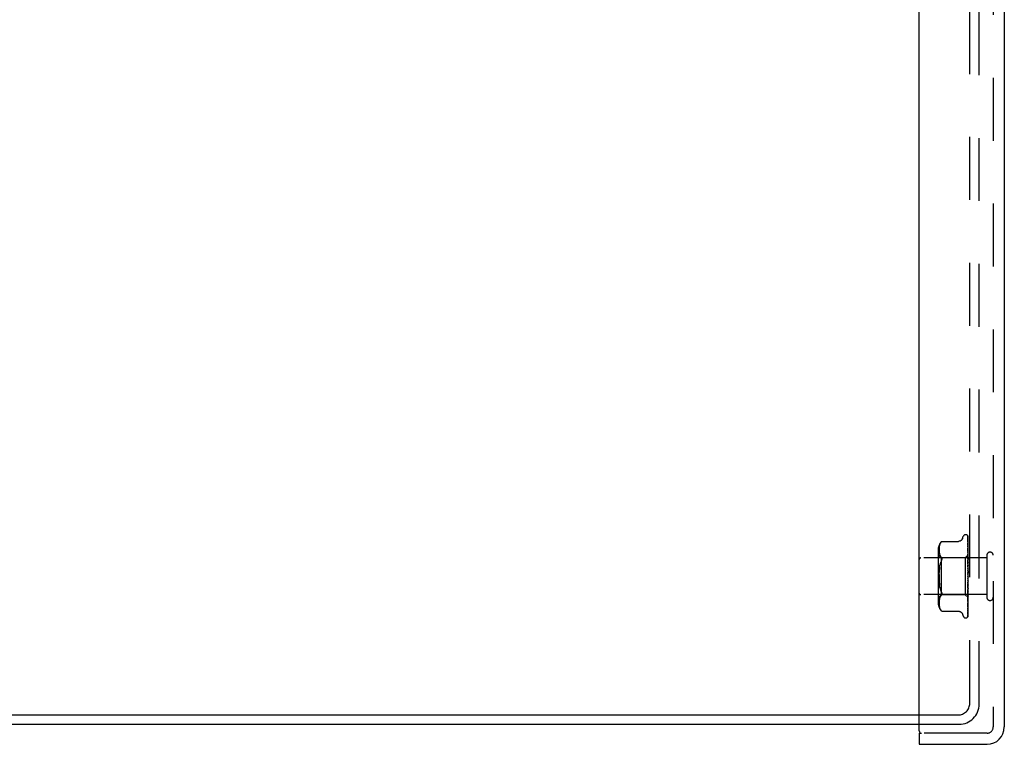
# Model space of a CAD drawing. Header units: inches. Extents: x 0 to 77.3, y 0 to 50.
# Tile 3 of 49: x 6.7 to 13.3, y 19 to 23.9. Entities that reach past the tile are written whole.
import ezdxf

# ---------------------------------------------------------------- set-up
doc = ezdxf.new("R2010")
doc.units = ezdxf.units.IN
doc.header["$LTSCALE"] = 4.25
doc.header["$MEASUREMENT"] = 0
doc.linetypes.add('HIDDEN', pattern=[0.2, 0.1, -0.1])
doc.layers.get('0').update_dxf_attribs({"linetype": 'CONTINUOUS'})
for name, color, linetype in [('DEFAULT_2', 8, 'HIDDEN'), ('DIMENSIONS', 7, 'CONTINUOUS'), ('FRONT_COVER', 7, 'CONTINUOUS')]:
    doc.layers.add(name, color=color, linetype=linetype)
doc.styles.get("Standard").update_dxf_attribs({"font": 'arial.ttf'})
doc.dimstyles.new('DIMSTYLE_1', dxfattribs={"dimtxt": 0.340909, "dimasz": 0.454545, "dimexe": 0.09, "dimexo": 0.07, "dimgap": 0.0375, "dimtad": 0, "dimtih": 1, "dimtoh": 1, "dimzin": 4, "dimdsep": 46, "dimtxsty": 'Standard', "dimblk": '_FILLED', "dimblk1": '_FILLED', "dimblk2": '_FILLED', "dimcen": 0.09, "dimadec": 3, "dimazin": 1, "dimtfac": 1, "dimtdec": 3, "dimtofl": 0, "dimtmove": 0, "dimatfit": 3, "dimldrblk": '_FILLED', "dimfxl": 0, "dimtolj": 1, "dimtzin": 4, "dimarcsym": 0})

# ---------------------------------------------------------------- blocks, each defined once
blk = doc.blocks.new('_FILLED')
at = {"color": 0, "linetype": 'ByBlock'}
blk.add_solid([(0, 0), (-1, 0.2), (-1, -0.2)], dxfattribs=at)
blk = doc.blocks.new('*D17')
at = {"layer": 'DIMENSIONS', "color": 2, "linetype": 'Continuous'}
for p, q in [((2.6471, 28.0462), (6.1732, 28.0462)), ((13.2391, 28.0462), (9.7129, 28.0462))]:
    blk.add_line(p, q, dxfattribs=at)
at = {"layer": 'DIMENSIONS', "color": 2, "linetype": 'Continuous', "xscale": 0.4545454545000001, "yscale": 0.4545454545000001, "zscale": 0.4545454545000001, "rotation": 180}
blk.add_blockref('_FILLED', (2.6471, 28.0462), dxfattribs=at)
at = {"layer": 'DIMENSIONS', "color": 2, "linetype": 'Continuous', "xscale": 0.4545454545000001, "yscale": 0.4545454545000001, "zscale": 0.4545454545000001}
blk.add_blockref('_FILLED', (13.2391, 28.0462), dxfattribs=at)
at = {"layer": 'DIMENSIONS', "color": 2, "linetype": 'Continuous', "insert": (7.9431, 28.2167), "char_height": 0.340909, "width": 3.198716, "attachment_point": 2, "line_spacing_factor": 0.9}
blk.add_mtext('10.59 USABLE\\PDEPTH', dxfattribs=at)

msp = doc.modelspace()

# ---------------------------------------------------------------- linework, layer by layer
at = {"color": 3, "linetype": 'Continuous'}
for p, q in [((3.287062, 19.197092), (12.739062, 19.197092)), ((3.261062, 19.134092), (12.739062, 19.134092))]:
    msp.add_line(p, q, dxfattribs=at)
at = {"layer": 'DEFAULT_2', "color": 8, "linetype": 'HIDDEN'}
for p, q in [((13.081062, 19.277092), (13.081062, 30.991092)), ((13.144062, 19.270092), (13.144062, 30.998092)), ((12.739062, 19.197092), (13.001062, 19.197092)), ((12.739062, 19.134092), (13.008062, 19.134092))]:
    msp.add_line(p, q, dxfattribs=at)
for centre, radius in [((13.001062, 19.277092), 0.08), ((13.008062, 19.270092), 0.136)]:
    msp.add_arc(centre, radius, 270, 360, dxfattribs=at)
at = {"layer": 'FRONT_COVER', "color": 3, "linetype": 'Continuous'}
for p, q in [((12.739062, 19.089092), (12.739062, 31.179092)), ((13.314062, 31.152092), (13.314062, 19.116092)), ((12.739062, 18.999092), (13.197062, 18.999092))]:
    msp.add_line(p, q, dxfattribs=at)
at = {"layer": 'FRONT_COVER', "color": 8, "linetype": 'HIDDEN'}
for p, q in [((13.239062, 31.152092), (13.239062, 19.116092)), ((13.031429, 20.389334), (13.036904, 20.404376)), ((13.052566, 20.415342), (13.053395, 20.415342)), ((13.064234, 20.411148), (13.06431, 20.41105)), ((13.066419, 20.4065), (13.067419, 20.337664)), ((13.066419, 20.403434), (13.067094, 20.357808)), ((13.066419, 20.399713), (13.067419, 20.33243)), ((13.066419, 20.390627), (13.06675, 20.369445)), ((13.066419, 20.383319), (13.067094, 20.340768)), ((13.069062, 20.129517), (13.069062, 20.404357)), ((12.867038, 20.313685), (12.867038, 19.9545)), ((12.872639, 20.319279), (12.872559, 20.314316)), ((12.872559, 20.314415), (12.872645, 20.309533)), ((12.872927, 20.324237), (12.872635, 20.31917)), ((12.872642, 20.309616), (12.872933, 20.304711)), ((12.87343, 20.329368), (12.872918, 20.324122)), ((12.872928, 20.304777), (12.873417, 20.299735)), ((12.874214, 20.33462), (12.873416, 20.329255)), ((12.875322, 20.339997), (12.874196, 20.334516)), ((12.876824, 20.345419), (12.875301, 20.339909)), ((12.878788, 20.350835), (12.876802, 20.34535)), ((12.881263, 20.35616), (12.878768, 20.350787)), ((12.884334, 20.361281), (12.881249, 20.356133)), ((12.884326, 20.361269), (12.887973, 20.366235)), ((12.890469, 20.369114), (12.891076, 20.369783)), ((12.891411, 20.370143), (12.890878, 20.369567)), ((12.891411, 20.370143), (13.00393, 20.370143)), ((13.066408, 20.358074), (13.06642, 20.357903)), ((13.066419, 20.368539), (13.067094, 20.329047)), ((13.066419, 20.357908), (13.067094, 20.319569)), ((13.066501, 20.337592), (13.06642, 20.337978)), ((13.06642, 20.337967), (13.067094, 20.303753)), ((13.06642, 20.324396), (13.067094, 20.291653)), ((13.066427, 20.324306), (13.06642, 20.324391)), ((13.067094, 20.329047), (13.067729, 20.291303)), ((13.067419, 20.337664), (13.068276, 20.277407)), ((13.067419, 20.33243), (13.068276, 20.273572)), ((13.069062, 20.299406), (13.068449, 20.305557)), ((13.196062, 20.258092), (12.749062, 20.258092)), ((12.887038, 20.259342), (12.867038, 20.279342)), ((12.873411, 20.299783), (12.874181, 20.294597)), ((12.874176, 20.294629), (12.875287, 20.289191)), ((12.875279, 20.289219), (12.8768, 20.283684)), ((12.876791, 20.283714), (12.878806, 20.278166)), ((12.878793, 20.278197), (12.881317, 20.272766)), ((12.881302, 20.272794), (12.884377, 20.267662)), ((12.884368, 20.267679), (12.887973, 20.262793)), ((13.050061, 20.259342), (12.887038, 20.259342)), ((12.887038, 20.259342), (12.887038, 20.008842)), ((13.069062, 20.278343), (13.050061, 20.259342)), ((13.050061, 20.259342), (13.050061, 20.008842)), ((13.06642, 20.300009), (13.067095, 20.27231)), ((13.066421, 20.283986), (13.067421, 20.245387)), ((13.066436, 20.283752), (13.066421, 20.283983)), ((13.066422, 20.256021), (13.067097, 20.23584)), ((13.06644, 20.237846), (13.066423, 20.238133)), ((13.066423, 20.238117), (13.068279, 20.187472)), ((13.067204, 20.275948), (13.066436, 20.283745)), ((13.067638, 20.224663), (13.066441, 20.237842)), ((13.067094, 20.303753), (13.067729, 20.27103)), ((13.067095, 20.27231), (13.06773, 20.24579)), ((13.068051, 20.267117), (13.067204, 20.275948)), ((13.067421, 20.245387), (13.068277, 20.211773)), ((13.067729, 20.291303), (13.068276, 20.258175)), ((13.067729, 20.27103), (13.068276, 20.242288)), ((13.06773, 20.24579), (13.068277, 20.222474)), ((13.069062, 20.256188), (13.068051, 20.267117)), ((13.068275, 20.277406), (13.068299, 20.277405)), ((13.068275, 20.276056), (13.068299, 20.276158)), ((13.068275, 20.273571), (13.068299, 20.273472)), ((13.068275, 20.269567), (13.068299, 20.269776)), ((13.068275, 20.264688), (13.068299, 20.264501)), ((13.068275, 20.258175), (13.068299, 20.25849)), ((13.068276, 20.251077), (13.068299, 20.250818)), ((13.068277, 20.242288), (13.068299, 20.242709)), ((13.068679, 20.26097), (13.068299, 20.258491)), ((13.068679, 20.248492), (13.068299, 20.250818)), ((13.069062, 20.248883), (13.068299, 20.242709)), ((13.069062, 20.263341), (13.068679, 20.26097)), ((13.069062, 20.246051), (13.068679, 20.248492)), ((13.196062, 20.276092), (13.196062, 19.992092)), ((12.875352, 20.185269), (12.877015, 20.197089)), ((12.877013, 20.197076), (12.87913, 20.208338)), ((13.066429, 20.207528), (13.067103, 20.195599)), ((13.066433, 20.188352), (13.066443, 20.188226)), ((13.066433, 20.188352), (13.068289, 20.161107)), ((13.066443, 20.18823), (13.069062, 20.158298)), ((13.067097, 20.23584), (13.067731, 20.216483)), ((13.067103, 20.195599), (13.067737, 20.184108)), ((13.069062, 20.208579), (13.067638, 20.224663)), ((13.067731, 20.216483), (13.068278, 20.199435)), ((13.067737, 20.184108), (13.068284, 20.173949)), ((13.068276, 20.233225), (13.068299, 20.232915)), ((13.068276, 20.222474), (13.068299, 20.223002)), ((13.068277, 20.211773), (13.068299, 20.211441)), ((13.068278, 20.199435), (13.068299, 20.200081)), ((13.068279, 20.187472), (13.068299, 20.187172)), ((13.069062, 20.226814), (13.068299, 20.232915)), ((13.069062, 20.230276), (13.068299, 20.223002)), ((13.069062, 20.204225), (13.068299, 20.211441)), ((13.069062, 20.208192), (13.068299, 20.200081)), ((13.069062, 20.179102), (13.068299, 20.187172)), ((13.069062, 20.183431), (13.068299, 20.174775)), ((13.068295, 20.107694), (13.06775, 20.101139)), ((13.068289, 20.161106), (13.068299, 20.160984)), ((13.069062, 20.152351), (13.068299, 20.160983)), ((13.069062, 20.156886), (13.068299, 20.147999)), ((13.069062, 20.124941), (13.068299, 20.133823)), ((13.069062, 20.129517), (13.068299, 20.12072)), ((13.069062, 20.097862), (13.068299, 20.106673)), ((13.069062, 19.864428), (13.069062, 20.124941)), ((12.87913, 20.059847), (12.877013, 20.071108)), ((13.068278, 20.068256), (13.066421, 20.006548)), ((13.067098, 20.052073), (13.066424, 20.035944)), ((13.068282, 20.09368), (13.066426, 20.054558)), ((13.066426, 20.054548), (13.066442, 20.054792)), ((13.067117, 20.09376), (13.066444, 20.086147)), ((13.067051, 20.061628), (13.067444, 20.066061)), ((13.067733, 20.067568), (13.067098, 20.052073)), ((13.06775, 20.101139), (13.067117, 20.09376)), ((13.067444, 20.066061), (13.067791, 20.069987)), ((13.068277, 20.04528), (13.067729, 20.020759)), ((13.068277, 20.056874), (13.06773, 20.036601)), ((13.06828, 20.081234), (13.067733, 20.067568)), ((13.067791, 20.069987), (13.067999, 20.072353)), ((13.067999, 20.072353), (13.068191, 20.074535)), ((13.068191, 20.074535), (13.06845, 20.077499)), ((13.068276, 20.04528), (13.068299, 20.045605)), ((13.068277, 20.068256), (13.068299, 20.068581)), ((13.068277, 20.056875), (13.068299, 20.056291)), ((13.068279, 20.081234), (13.068299, 20.080514)), ((13.068282, 20.09368), (13.068299, 20.093925)), ((13.069062, 20.102314), (13.068299, 20.093925)), ((13.069062, 20.072092), (13.068299, 20.080514)), ((13.069062, 20.076259), (13.068299, 20.068581)), ((13.069062, 20.048563), (13.068299, 20.056291)), ((13.069062, 20.052295), (13.068299, 20.045605)), ((13.06845, 20.077499), (13.068607, 20.079287)), ((13.068607, 20.079287), (13.06875, 20.080938)), ((13.06875, 20.080938), (13.068945, 20.083179)), ((13.068945, 20.083179), (13.069062, 20.084529)), ((13.196062, 20.010092), (12.749062, 20.010092)), ((12.887038, 20.008842), (12.867038, 19.988842)), ((12.874181, 19.973588), (12.873411, 19.968402)), ((12.875287, 19.978994), (12.874176, 19.973556)), ((12.8768, 19.9845), (12.875279, 19.978965)), ((12.878806, 19.990018), (12.876791, 19.984471)), ((12.881317, 19.995418), (12.878793, 19.989988)), ((12.884377, 20.000523), (12.881302, 19.99539)), ((12.884368, 20.000506), (12.887973, 20.005391)), ((13.050061, 20.008842), (12.887038, 20.008842)), ((13.068865, 19.990039), (13.050061, 20.008842)), ((13.067095, 19.97945), (13.06642, 19.948352)), ((13.06742, 19.979189), (13.06642, 19.926089)), ((13.067096, 20.013558), (13.066421, 19.989509)), ((13.066422, 20.006544), (13.066438, 20.006815)), ((13.066439, 20.006821), (13.067637, 20.019595)), ((13.068021, 19.977241), (13.067094, 19.914644)), ((13.067729, 20.009206), (13.067095, 19.97945)), ((13.06773, 20.036601), (13.067096, 20.013558)), ((13.068021, 19.974092), (13.067419, 19.932222)), ((13.068276, 20.02554), (13.06742, 19.979189)), ((13.068276, 20.017423), (13.06742, 19.969045)), ((13.068276, 20.009737), (13.06742, 19.956931)), ((13.067637, 20.019595), (13.068455, 20.02855)), ((13.068276, 19.998439), (13.067728, 19.961622)), ((13.068276, 19.990803), (13.067728, 19.952188)), ((13.068276, 20.035354), (13.067729, 20.009206)), ((13.068276, 20.003722), (13.067729, 19.968841)), ((13.068276, 19.994741), (13.068021, 19.977241)), ((13.068276, 19.992051), (13.068021, 19.974092)), ((13.068275, 20.003722), (13.068299, 20.00346)), ((13.068275, 19.99844), (13.068299, 19.998584)), ((13.068275, 19.994741), (13.068299, 19.994586)), ((13.068275, 19.992052), (13.068299, 19.992103)), ((13.068275, 19.990804), (13.068299, 19.990754)), ((13.068276, 20.035354), (13.068299, 20.03488)), ((13.068276, 20.02554), (13.068299, 20.025827)), ((13.068276, 20.017424), (13.068299, 20.017055)), ((13.068276, 20.009737), (13.068282, 20.009843)), ((13.068282, 20.009843), (13.068299, 20.009963)), ((13.069062, 20.028125), (13.068299, 20.03488)), ((13.069062, 20.031287), (13.068299, 20.025827)), ((13.068679, 20.014236), (13.068299, 20.017055)), ((13.068552, 20.011253), (13.068299, 20.009963)), ((13.068452, 19.983316), (13.069062, 19.989737)), ((13.068455, 20.02855), (13.069062, 20.035356)), ((13.068807, 20.012597), (13.068552, 20.011253)), ((13.069062, 20.011517), (13.068679, 20.014236)), ((13.069062, 20.013994), (13.068807, 20.012597)), ((13.069062, 19.989859), (13.068864, 19.990039)), ((12.872645, 19.958652), (12.872559, 19.95377)), ((12.872559, 19.953868), (12.872639, 19.948905)), ((12.872635, 19.949014), (12.872927, 19.943947)), ((12.872933, 19.963474), (12.872642, 19.958568)), ((12.872918, 19.944062), (12.87343, 19.938817)), ((12.873417, 19.968449), (12.872928, 19.963407)), ((12.873416, 19.938929), (12.874214, 19.933564)), ((12.874196, 19.933668), (12.875322, 19.928187)), ((12.875301, 19.928276), (12.876824, 19.922765)), ((12.876802, 19.922835), (12.878788, 19.917349)), ((12.878768, 19.917397), (12.881263, 19.912024)), ((12.881249, 19.912052), (12.884334, 19.906903)), ((12.884326, 19.906915), (12.887973, 19.901949)), ((12.887973, 19.901949), (12.884334, 19.906903)), ((13.06642, 19.913931), (13.066417, 19.913858)), ((13.06742, 19.956931), (13.066419, 19.896494)), ((13.067419, 19.932222), (13.066419, 19.863853)), ((13.06642, 19.926088), (13.066419, 19.926066)), ((13.067094, 19.914644), (13.066419, 19.869957)), ((13.06642, 19.926075), (13.067191, 19.932438)), ((13.066421, 19.963221), (13.066432, 19.963391)), ((13.066433, 19.963399), (13.067201, 19.970781)), ((12.889019, 19.900721), (12.887973, 19.901949)), ((12.890555, 19.89897), (12.889879, 19.899729)), ((12.891411, 19.898042), (12.891324, 19.898139)), ((12.891411, 19.898042), (13.003935, 19.898042)), ((13.031429, 19.878851), (13.036904, 19.863808)), ((13.052566, 19.852842), (13.053395, 19.852842)), ((13.065986, 19.86172), (13.065941, 19.861614)), ((13.06642, 19.896499), (13.066392, 19.896146)), ((13.197062, 19.074092), (12.754062, 19.074092))]:
    msp.add_line(p, q, dxfattribs=at)
at = {"layer": 'FRONT_COVER', "color": 7, "linetype": 'Continuous'}
for q in [(12.754062, 19.074092), (12.739062, 18.999092)]:
    msp.add_line((12.739062, 19.074092), q, dxfattribs=at)
at = {"layer": 'FRONT_COVER', "color": 8, "linetype": 'HIDDEN'}
for points in [[(13.031429, 20.389334), (13.030708, 20.387542), (13.029915, 20.385887), (13.028993, 20.384241), (13.027943, 20.382623), (13.026762, 20.381046), (13.025452, 20.379528), (13.024011, 20.378074), (13.022437, 20.376693), (13.020728, 20.375401), (13.018883, 20.374214), (13.016904, 20.373145), (13.014798, 20.372209), (13.012569, 20.371423), (13.010226, 20.370811), (13.007774, 20.370386), (13.005218, 20.370168), (13.00402, 20.370143)], [(13.069062, 20.404357), (13.068531, 20.405646), (13.067942, 20.406799), (13.067315, 20.407823), (13.066683, 20.408708), (13.066073, 20.409455), (13.065515, 20.410061), (13.065038, 20.410526), (13.064661, 20.410859), (13.064408, 20.411059), (13.064268, 20.41115), (13.064234, 20.411148)], [(13.065202, 20.4101), (13.065277, 20.409999), (13.065479, 20.409698), (13.065692, 20.409332), (13.0659, 20.408903), (13.066087, 20.40842), (13.066242, 20.407894), (13.066352, 20.407332), (13.066411, 20.406746), (13.06642, 20.406496)], [(13.069062, 20.400932), (13.068625, 20.402583), (13.068163, 20.404074), (13.067661, 20.405471), (13.067112, 20.406793), (13.066495, 20.408055), (13.065782, 20.409268), (13.065205, 20.410094)], [(13.066306, 20.405159), (13.065927, 20.405724), (13.065828, 20.405876), (13.065806, 20.40591), (13.065851, 20.405831), (13.065946, 20.405636), (13.066074, 20.405326), (13.066212, 20.4049), (13.066329, 20.404387), (13.066402, 20.40382), (13.06642, 20.403432)], [(13.069062, 20.388319), (13.068767, 20.390003), (13.068363, 20.392122), (13.067941, 20.394166), (13.067501, 20.396136), (13.067043, 20.398033), (13.066566, 20.39985), (13.066217, 20.401092)], [(13.066219, 20.40109), (13.066282, 20.400852), (13.066379, 20.400309), (13.06642, 20.399708)], [(13.066261, 20.39173), (13.066245, 20.391766), (13.066247, 20.391761), (13.06629, 20.39162), (13.066353, 20.391339), (13.066406, 20.390926), (13.06642, 20.390627)], [(13.067069, 20.390178), (13.066586, 20.391083), (13.066414, 20.391416), (13.066299, 20.391649), (13.066261, 20.39173)], [(13.069062, 20.399828), (13.068922, 20.400216), (13.068648, 20.400908), (13.068357, 20.401569), (13.068055, 20.402196), (13.067746, 20.402789), (13.067437, 20.403346), (13.067132, 20.403865), (13.066836, 20.404344), (13.066559, 20.404776), (13.066306, 20.405159)], [(13.069062, 20.366666), (13.06881, 20.368552), (13.068418, 20.37133), (13.068009, 20.374076), (13.067585, 20.376781), (13.067147, 20.379448), (13.066694, 20.382068), (13.066364, 20.383898)], [(13.066365, 20.383902), (13.066399, 20.383663), (13.06642, 20.383313)], [(13.069062, 20.385772), (13.068842, 20.386385), (13.068558, 20.3871), (13.06826, 20.387788), (13.067955, 20.388441), (13.06765, 20.389061), (13.067352, 20.389643), (13.067069, 20.390178)], [(12.890473, 20.36912), (12.889954, 20.368541), (12.889356, 20.367859), (12.887973, 20.366235)], [(12.889095, 20.367559), (12.889606, 20.368146), (12.89007, 20.368669)], [(12.891266, 20.369987), (12.891377, 20.370105), (12.891411, 20.370143)], [(13.066486, 20.368599), (13.066444, 20.368716), (13.066395, 20.368869), (13.06639, 20.368883), (13.066409, 20.368748), (13.06642, 20.368541)], [(13.069062, 20.336677), (13.068828, 20.338786), (13.068439, 20.342153), (13.068034, 20.345533), (13.067615, 20.348914), (13.067182, 20.352297), (13.066734, 20.355675), (13.066409, 20.358064)], [(13.068449, 20.305557), (13.068046, 20.309459), (13.067628, 20.313406), (13.067197, 20.317395), (13.066427, 20.324298)], [(13.067573, 20.36622), (13.066972, 20.367487), (13.066733, 20.368008), (13.066555, 20.368425), (13.066486, 20.368599)], [(13.067473, 20.335163), (13.067172, 20.335837), (13.066909, 20.336452), (13.066694, 20.337002), (13.066543, 20.337449), (13.066501, 20.337592)], [(13.06675, 20.369445), (13.067728, 20.305884), (13.068021, 20.28655), (13.068276, 20.269568)], [(13.067094, 20.357808), (13.068021, 20.293915), (13.068276, 20.276056)], [(13.067094, 20.340768), (13.068021, 20.281292), (13.068276, 20.264688)], [(13.067094, 20.319569), (13.068021, 20.266018), (13.068276, 20.251077)], [(13.069062, 20.331427), (13.068843, 20.332016), (13.068497, 20.33287), (13.068145, 20.333682), (13.067473, 20.335163)], [(13.069062, 20.362693), (13.068987, 20.362908), (13.068644, 20.363813), (13.068283, 20.364674), (13.067922, 20.365478), (13.067573, 20.36622)], [(12.887973, 20.237534), (12.88461, 20.228601), (12.881663, 20.21888)], [(12.887973, 20.262793), (12.889236, 20.260985), (12.890208, 20.258968), (12.890884, 20.256813), (12.89128, 20.254527), (12.891414, 20.252117), (12.89128, 20.249567), (12.890884, 20.246849), (12.890208, 20.243948), (12.889236, 20.240827), (12.887973, 20.237534)], [(13.068232, 20.295068), (13.067575, 20.296499), (13.067272, 20.297183), (13.067002, 20.297833), (13.066776, 20.298442), (13.066605, 20.298982), (13.066493, 20.299438), (13.066437, 20.299789), (13.066421, 20.300013)], [(13.069062, 20.24915), (13.068702, 20.249957), (13.068356, 20.250679), (13.068002, 20.251397), (13.067654, 20.252116), (13.067323, 20.252834), (13.067026, 20.253547), (13.066779, 20.254231), (13.066594, 20.254872), (13.066479, 20.255444), (13.066427, 20.255923), (13.066422, 20.256031)], [(13.067094, 20.291653), (13.068021, 20.245965), (13.068276, 20.233226)], [(13.069062, 20.293111), (13.068888, 20.293554), (13.068565, 20.294321), (13.068232, 20.295068)], [(13.069062, 20.2783), (13.068789, 20.278012), (13.068573, 20.277779), (13.068413, 20.277599), (13.068314, 20.277475), (13.068276, 20.27741), (13.068275, 20.277406)], [(13.069062, 20.276362), (13.068789, 20.276183), (13.068573, 20.276062), (13.068413, 20.275999), (13.068314, 20.275994), (13.068276, 20.276047), (13.068275, 20.276056)], [(13.069062, 20.275026), (13.068789, 20.274639), (13.068573, 20.274302), (13.068413, 20.274011), (13.068314, 20.273773), (13.068276, 20.273594), (13.068275, 20.273571)], [(13.069062, 20.269282), (13.068789, 20.269219), (13.068573, 20.269215), (13.068413, 20.269271), (13.068314, 20.269385), (13.068275, 20.269567)], [(13.069062, 20.266659), (13.068789, 20.266187), (13.068573, 20.265757), (13.068413, 20.265367), (13.068314, 20.265024), (13.068276, 20.264736), (13.068275, 20.264688)], [(13.069062, 20.257315), (13.068789, 20.25737), (13.068573, 20.257484), (13.068413, 20.257657), (13.068314, 20.257885), (13.068275, 20.258175)], [(13.069062, 20.2535), (13.068789, 20.25296), (13.068573, 20.252454), (13.068413, 20.251978), (13.068314, 20.251541), (13.068276, 20.251156), (13.068276, 20.251077)], [(13.069062, 20.240895), (13.068788, 20.241069), (13.068571, 20.241295), (13.068413, 20.241575), (13.068315, 20.241905), (13.068277, 20.242288)], [(13.069062, 20.27789), (13.06887, 20.277506), (13.068679, 20.277089), (13.068488, 20.276639), (13.068299, 20.276158)], [(13.069062, 20.277454), (13.06887, 20.277492), (13.068679, 20.277497), (13.068488, 20.277467), (13.068299, 20.277405)], [(13.069062, 20.271837), (13.06887, 20.272296), (13.068679, 20.272722), (13.068488, 20.273114), (13.068299, 20.273472)], [(13.069062, 20.273128), (13.06887, 20.272335), (13.068679, 20.271513), (13.068488, 20.270659), (13.068299, 20.269776)], [(13.069062, 20.261242), (13.06887, 20.262105), (13.068679, 20.262936), (13.068488, 20.263735), (13.068299, 20.264501)], [(12.875351, 20.082922), (12.874099, 20.095223), (12.87323, 20.107934), (12.872726, 20.120922), (12.872554, 20.134087), (12.872726, 20.147253), (12.87323, 20.160245), (12.874099, 20.172962)], [(12.877013, 20.197076), (12.875351, 20.185262), (12.874099, 20.172961), (12.87323, 20.160251)], [(12.879125, 20.20832), (12.881668, 20.2189), (12.884614, 20.228614)], [(13.0683, 20.191311), (13.06827, 20.191519), (13.068197, 20.191668), (13.06808, 20.191757), (13.067925, 20.191782), (13.067737, 20.191739), (13.067527, 20.191625), (13.067306, 20.191442), (13.067084, 20.191182), (13.066874, 20.19084), (13.06669, 20.19042), (13.066544, 20.189925), (13.066452, 20.189379), (13.066419, 20.188812), (13.066433, 20.188352)], [(13.067986, 20.203136), (13.06767, 20.203717), (13.06736, 20.204329), (13.067068, 20.20498), (13.066813, 20.205657), (13.066608, 20.206359), (13.066478, 20.20704), (13.066428, 20.207552)], [(13.069062, 20.201174), (13.068918, 20.201457), (13.068614, 20.202022), (13.067986, 20.203136)], [(13.069062, 20.236026), (13.068789, 20.235437), (13.068573, 20.234873), (13.068413, 20.234328), (13.068314, 20.233814), (13.068276, 20.233345), (13.068276, 20.233225)], [(13.069062, 20.220615), (13.068789, 20.220896), (13.068573, 20.221228), (13.068413, 20.221613), (13.068314, 20.222041), (13.068276, 20.222474)], [(13.069062, 20.214867), (13.068789, 20.214252), (13.068573, 20.21365), (13.068413, 20.213055), (13.068314, 20.212483), (13.068276, 20.211947), (13.068277, 20.211773)], [(13.069062, 20.190789), (13.068789, 20.190169), (13.068573, 20.189551), (13.068413, 20.188929), (13.068314, 20.188319), (13.068276, 20.187735), (13.068279, 20.187472)], [(13.068283, 20.173949), (13.068276, 20.174177), (13.068299, 20.174775)], [(13.069062, 20.197208), (13.068789, 20.197589), (13.068573, 20.198013), (13.068413, 20.198485), (13.068314, 20.198992), (13.068278, 20.199435)], [(13.069062, 20.171519), (13.068789, 20.171986), (13.068573, 20.172488), (13.068413, 20.17303), (13.068314, 20.173597), (13.068283, 20.173949)], [(12.872726, 20.147263), (12.872554, 20.134097), (12.872726, 20.120931), (12.87323, 20.107939), (12.874099, 20.095223), (12.875352, 20.082916), (12.877015, 20.071096)], [(13.06829, 20.152123), (13.068122, 20.152345), (13.067939, 20.152595), (13.06774, 20.15288), (13.067526, 20.153211), (13.067299, 20.1536), (13.067067, 20.154058), (13.066845, 20.154586), (13.066648, 20.155192), (13.066531, 20.155698)], [(13.066557, 20.155563), (13.066873, 20.15406), (13.067207, 20.152429), (13.067526, 20.150833), (13.067831, 20.149268), (13.068122, 20.147731), (13.068374, 20.146362)], [(13.069062, 20.164662), (13.068789, 20.164059), (13.068573, 20.163447), (13.068413, 20.162821), (13.068314, 20.162194), (13.068276, 20.161584), (13.068289, 20.161106)], [(13.068375, 20.146362), (13.068314, 20.146775), (13.068276, 20.147383), (13.068299, 20.147999)], [(13.069062, 20.13743), (13.068789, 20.136866), (13.068573, 20.136283), (13.068413, 20.135674), (13.068314, 20.135054), (13.068276, 20.13444), (13.068299, 20.133823)], [(13.069062, 20.117062), (13.068789, 20.117647), (13.068573, 20.118248), (13.068413, 20.118868), (13.068314, 20.119494), (13.068276, 20.120109), (13.068299, 20.12072)], [(13.068295, 20.107694), (13.068276, 20.107283), (13.068299, 20.106673)], [(13.069062, 20.151047), (13.068925, 20.151257), (13.068751, 20.151508), (13.068595, 20.151719), (13.06829, 20.152123)], [(13.069062, 20.110077), (13.068789, 20.109573), (13.068573, 20.109039), (13.068413, 20.10847), (13.068314, 20.10788), (13.068295, 20.107694)], [(13.069062, 20.144478), (13.068789, 20.145014), (13.068573, 20.145575), (13.068413, 20.146167), (13.068375, 20.146362)], [(12.887973, 20.03065), (12.88461, 20.039583), (12.881663, 20.049304), (12.879125, 20.059865)], [(12.87913, 20.059847), (12.881668, 20.049284), (12.884614, 20.03957), (12.887973, 20.03065)], [(13.066424, 20.03593), (13.066428, 20.036), (13.06649, 20.036582), (13.066628, 20.037245), (13.066841, 20.037949), (13.067107, 20.038648), (13.067411, 20.039338), (13.067734, 20.040002), (13.068065, 20.040646), (13.068395, 20.041278), (13.068717, 20.041909), (13.069026, 20.042552), (13.069062, 20.042631)], [(13.06644, 20.086093), (13.066533, 20.086784), (13.066701, 20.08747), (13.066931, 20.088142), (13.067198, 20.08876), (13.067485, 20.089326), (13.067777, 20.089838), (13.068065, 20.090311), (13.068628, 20.091202)], [(13.066443, 20.054809), (13.066604, 20.056618), (13.067051, 20.061628)], [(13.069062, 20.090261), (13.068789, 20.090875), (13.068573, 20.091493), (13.068413, 20.09212), (13.068314, 20.09274), (13.068276, 20.09334), (13.068282, 20.09368)], [(13.069062, 20.065044), (13.068789, 20.065664), (13.068573, 20.066277), (13.068413, 20.066888), (13.068314, 20.067482), (13.068276, 20.068044), (13.068277, 20.068256)], [(13.069062, 20.042322), (13.068789, 20.042927), (13.068573, 20.043513), (13.068413, 20.044085), (13.068314, 20.04463), (13.068276, 20.045135), (13.068276, 20.04528)], [(13.069062, 20.058933), (13.068789, 20.0586), (13.068573, 20.058221), (13.068413, 20.05779), (13.068314, 20.05732), (13.068277, 20.056875)], [(13.069062, 20.083592), (13.068789, 20.083166), (13.068573, 20.082701), (13.068413, 20.082192), (13.068314, 20.081652), (13.068279, 20.081234)], [(13.068628, 20.091202), (13.068904, 20.091658), (13.069062, 20.091934)], [(12.887973, 20.03065), (12.889236, 20.027357), (12.890208, 20.024236), (12.890884, 20.021336), (12.89128, 20.018618), (12.891414, 20.016067), (12.89128, 20.013657), (12.890884, 20.011371), (12.890208, 20.009217), (12.889236, 20.007199), (12.887973, 20.005391)], [(13.067729, 20.020759), (13.066751, 19.977638), (13.06642, 19.963216)], [(13.066422, 19.989506), (13.066447, 19.989838), (13.066531, 19.990334), (13.066689, 19.990935), (13.066919, 19.991611), (13.06721, 19.992341), (13.067543, 19.993098), (13.067904, 19.993873), (13.068275, 19.99466), (13.068643, 19.995459), (13.068995, 19.996278), (13.069062, 19.996445)], [(13.067201, 19.970781), (13.067632, 19.975023), (13.068452, 19.983316)], [(13.069062, 20.004298), (13.068789, 20.004302), (13.068573, 20.004247), (13.068413, 20.004132), (13.068314, 20.00396), (13.068275, 20.003722)], [(13.069062, 19.99672), (13.068789, 19.997151), (13.068573, 19.997536), (13.068413, 19.997879), (13.068314, 19.99817), (13.068276, 19.998405), (13.068275, 19.99844)], [(13.069062, 19.994732), (13.068789, 19.994853), (13.068573, 19.994915), (13.068413, 19.994919), (13.068314, 19.994865), (13.068275, 19.994741)], [(13.069062, 19.990873), (13.068789, 19.991212), (13.068573, 19.991498), (13.068413, 19.991735), (13.068314, 19.991916), (13.068276, 19.992039), (13.068275, 19.992052)], [(13.069062, 19.990202), (13.068789, 19.990436), (13.068573, 19.990614), (13.068413, 19.990736), (13.068314, 19.990801), (13.068276, 19.990807), (13.068275, 19.990804)], [(13.069062, 20.03699), (13.068789, 20.036762), (13.068573, 20.036482), (13.068413, 20.036146), (13.068314, 20.035763), (13.068276, 20.035354)], [(13.069062, 20.022918), (13.068789, 20.023485), (13.068573, 20.024022), (13.068413, 20.024535), (13.068314, 20.025012), (13.068276, 20.025442), (13.068276, 20.02554)], [(13.069062, 20.018556), (13.068789, 20.018442), (13.068573, 20.018272), (13.068413, 20.018042), (13.068314, 20.017759), (13.068276, 20.017424)], [(13.069062, 20.007532), (13.068808, 20.008002), (13.068602, 20.008441), (13.068444, 20.00885), (13.068337, 20.009223), (13.068283, 20.009553), (13.068276, 20.009737)], [(13.069062, 19.99934), (13.06887, 20.000327), (13.068679, 20.001342), (13.068488, 20.002387), (13.068299, 20.00346)], [(13.069062, 20.001042), (13.06887, 20.000378), (13.068679, 19.999747), (13.068488, 19.999149), (13.068299, 19.998584)], [(13.069062, 19.992032), (13.06887, 19.992623), (13.068679, 19.993246), (13.068488, 19.9939), (13.068299, 19.994586)], [(13.069062, 19.992899), (13.06887, 19.99265), (13.068679, 19.992434), (13.068488, 19.992252), (13.068299, 19.992103)], [(13.068864, 19.990039), (13.068679, 19.99024), (13.068488, 19.990481), (13.068299, 19.990754)], [(13.066392, 19.896154), (13.066719, 19.898271), (13.067168, 19.901281), (13.067603, 19.904317), (13.068024, 19.907372), (13.068431, 19.910446), (13.06882, 19.913531), (13.069062, 19.91553)], [(13.066417, 19.913858), (13.066416, 19.913836), (13.066413, 19.913804), (13.066434, 19.913902), (13.066499, 19.914126), (13.066622, 19.914473), (13.066807, 19.914932), (13.067045, 19.915479), (13.067316, 19.916074), (13.067943, 19.917434)], [(13.06742, 19.969045), (13.06675, 19.932021), (13.066419, 19.913932)], [(13.067729, 19.968841), (13.06675, 19.907815), (13.066419, 19.887483)], [(13.067728, 19.961622), (13.06675, 19.89705), (13.066419, 19.875497)], [(13.067728, 19.952188), (13.06675, 19.884543), (13.066419, 19.861984)], [(13.066421, 19.94835), (13.066433, 19.948496), (13.066481, 19.94877), (13.066583, 19.949167), (13.066747, 19.949668), (13.06697, 19.950253), (13.067237, 19.95089), (13.06754, 19.951574), (13.068204, 19.953038)], [(13.067191, 19.932438), (13.067623, 19.93614), (13.068041, 19.939819), (13.068445, 19.943476), (13.069062, 19.949311)], [(13.067943, 19.917434), (13.068285, 19.918202), (13.068637, 19.91904), (13.068979, 19.919931), (13.069062, 19.920166)], [(13.068204, 19.953038), (13.068545, 19.953819), (13.068877, 19.954629), (13.069062, 19.955116)], [(12.887973, 19.901949), (12.88902, 19.900719), (12.889881, 19.899728), (12.890557, 19.898969), (12.89104, 19.898443), (12.891324, 19.898139)], [(13.004021, 19.898042), (13.005219, 19.898017), (13.007775, 19.897798), (13.010227, 19.897373), (13.012569, 19.896761), (13.014799, 19.895976), (13.016904, 19.895039), (13.018883, 19.89397), (13.020728, 19.892783), (13.022438, 19.891491), (13.024012, 19.89011), (13.025452, 19.888656), (13.026762, 19.887138), (13.027944, 19.885561), (13.028993, 19.883943), (13.029915, 19.882297), (13.030708, 19.880642), (13.031429, 19.87885)], [(13.065378, 19.858652), (13.065323, 19.858576), (13.065293, 19.858537), (13.065335, 19.858588), (13.065618, 19.858931)], [(13.06642, 19.861987), (13.066411, 19.861731), (13.066363, 19.861229), (13.066282, 19.860769), (13.066175, 19.860345), (13.066045, 19.859948), (13.065896, 19.859579), (13.065728, 19.859231), (13.06556, 19.858933), (13.06542, 19.858713), (13.065378, 19.858652)], [(13.065618, 19.858931), (13.06583, 19.859193), (13.066077, 19.859506), (13.066348, 19.859863), (13.066638, 19.860263), (13.066941, 19.860703), (13.067252, 19.861181), (13.067565, 19.861696), (13.067877, 19.862246), (13.068184, 19.862831), (13.068481, 19.863449), (13.068763, 19.8641), (13.069025, 19.864779), (13.069062, 19.864883)], [(13.065983, 19.861713), (13.066355, 19.862642), (13.066861, 19.864036), (13.067338, 19.865505), (13.06779, 19.867047), (13.068218, 19.86866), (13.068624, 19.87035), (13.06901, 19.872143), (13.069062, 19.872402)], [(13.06642, 19.863858), (13.066379, 19.863235), (13.066272, 19.862617), (13.066118, 19.862071), (13.065986, 19.86172)], [(13.06642, 19.869958), (13.066395, 19.869507), (13.066322, 19.869015), (13.066228, 19.86863), (13.066141, 19.868368), (13.066088, 19.868238), (13.066079, 19.868219)], [(13.066079, 19.868219), (13.066081, 19.868223), (13.066126, 19.868308), (13.066223, 19.868481), (13.066372, 19.868739), (13.066787, 19.869446)], [(13.066315, 19.874592), (13.066651, 19.876126), (13.067111, 19.878343), (13.067555, 19.880626), (13.067984, 19.882967), (13.068398, 19.885366), (13.068794, 19.88782), (13.069062, 19.889596)], [(13.06642, 19.875502), (13.066374, 19.874904), (13.066318, 19.874596)], [(13.066343, 19.886815), (13.066337, 19.886795), (13.066349, 19.886829), (13.066421, 19.887007), (13.066565, 19.88733), (13.066774, 19.887766)], [(13.06642, 19.887482), (13.0664, 19.887148), (13.066362, 19.886898), (13.066343, 19.886815)], [(13.066459, 19.859153), (13.067305, 19.860385), (13.067946, 19.861559), (13.06849, 19.862793), (13.068967, 19.864127), (13.069062, 19.864428)], [(13.066774, 19.887766), (13.067324, 19.888869), (13.067638, 19.889506), (13.067964, 19.890188), (13.068293, 19.890912), (13.068613, 19.891671), (13.068919, 19.892463), (13.069062, 19.892869)], [(13.066787, 19.869446), (13.067032, 19.86987), (13.06729, 19.870329), (13.067557, 19.87082), (13.067828, 19.87134), (13.068098, 19.871887), (13.068365, 19.872461), (13.068623, 19.87306), (13.068869, 19.873682), (13.069062, 19.874217)]]:
    msp.add_lwpolyline(points, dxfattribs=at)
for centre, radius, start, end in [((13.052566, 20.398676), 0.016667, 90, 160), ((13.053395, 20.398676), 0.016667, 19.9484407, 90), ((12.944616, 20.313685), 0.077578, 133.3007559, 180), ((12.749062, 20.248092), 0.01, 90, 180), ((13.217562, 20.276092), 0.0215, 0, 180), ((12.749062, 20.020092), 0.01, 180, 270), ((13.217562, 19.992092), 0.0215, 180, 360), ((12.944616, 19.9545), 0.077578, 180, 226.6992432), ((13.052566, 19.869509), 0.016667, 200, 270), ((13.053395, 19.869509), 0.016667, 270, 321.3781548), ((13.197062, 19.116092), 0.042, 270, 360)]:
    msp.add_arc(centre, radius, start, end, dxfattribs=at)
at = {"layer": 'FRONT_COVER', "color": 3, "linetype": 'Continuous'}
for centre, radius, start, end in [((13.197062, 19.116092), 0.117, 270, 360), ((12.754062, 19.089092), 0.015, 180, 270)]:
    msp.add_arc(centre, radius, start, end, dxfattribs=at)

# ---------------------------------------------------------------- dimensions: what is measured, and where the dimension line sits
at = {"layer": 'DIMENSIONS', "color": 2, "linetype": 'Continuous'}
dim = msp.add_linear_dim(base=(2.647062, 28.046235), p1=(13.239062, 19.074092), p2=(2.647062, 28.476308), angle=180, text='<> USABLE\\PDEPTH', dimstyle='DIMSTYLE_1', dxfattribs=at)
dim.commit()
dim.dimension.update_dxf_attribs({"geometry": '*D17', "text_midpoint": (7.943062, 27.790553), "dimtype": 160})

doc.saveas('drawing.dxf')
